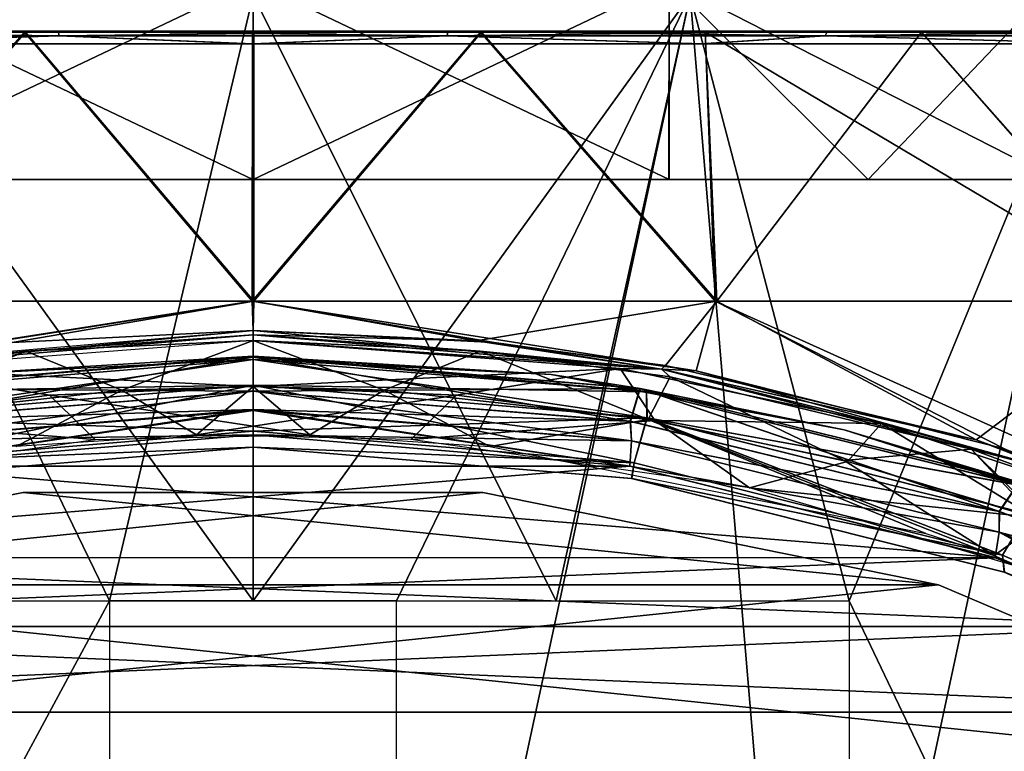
# Model space of a CAD drawing. Header units: millimetres. Extents: x -214 to 214, y -69 to 583.
# Tile 84 of 93: x -10 to 32, y 533 to 564. Entities that reach past the tile are written whole.
import ezdxf

# ---------------------------------------------------------------- set-up
doc = ezdxf.new("R2010")
doc.units = ezdxf.units.MM
doc.header["$LTSCALE"] = 62.021132
for name, color, linetype in [('210', 7, 'CONTINUOUS'), ('214', 7, 'CONTINUOUS'), ('215', 7, 'CONTINUOUS'), ('216', 7, 'CONTINUOUS'), ('536', 7, 'CONTINUOUS'), ('537', 7, 'CONTINUOUS'), ('538', 7, 'CONTINUOUS'), ('551', 7, 'CONTINUOUS'), ('552', 7, 'CONTINUOUS'), ('553', 7, 'CONTINUOUS'), ('554', 7, 'CONTINUOUS'), ('555', 7, 'CONTINUOUS'), ('556', 7, 'CONTINUOUS'), ('566', 7, 'CONTINUOUS'), ('572', 7, 'CONTINUOUS'), ('573', 7, 'CONTINUOUS'), ('574', 7, 'CONTINUOUS'), ('589', 7, 'CONTINUOUS'), ('590', 7, 'CONTINUOUS'), ('591', 7, 'CONTINUOUS'), ('592', 7, 'CONTINUOUS'), ('593', 7, 'CONTINUOUS'), ('609', 7, 'CONTINUOUS'), ('618', 7, 'CONTINUOUS'), ('619', 7, 'CONTINUOUS'), ('620', 7, 'CONTINUOUS'), ('623', 7, 'CONTINUOUS'), ('628', 7, 'CONTINUOUS'), ('629', 7, 'CONTINUOUS'), ('630', 7, 'CONTINUOUS'), ('631', 7, 'CONTINUOUS'), ('632', 7, 'CONTINUOUS'), ('633', 7, 'CONTINUOUS'), ('636', 7, 'CONTINUOUS'), ('641', 7, 'CONTINUOUS'), ('642', 7, 'CONTINUOUS')]:
    doc.layers.add(name, color=color, linetype=linetype)

msp = doc.modelspace()

# ---------------------------------------------------------------- linework, layer by layer
at = {"layer": '210', "color": 7, "linetype": 'Continuous'}
for points in [[(-13.005, 539.5, 71.324), (0, 539.5, 72.5), (-18.764, 565.5, 70.03), (-13.005, 539.5, 71.324)], [(-18.764, 565.5, 70.03), (0, 539.5, 72.5), (0, 565.5, 72.5), (-18.764, 565.5, 70.03)], [(0, 539.5, 72.5), (13.005, 539.5, 71.324), (0, 565.5, 72.5), (0, 539.5, 72.5)], [(0, 565.5, 72.5), (13.005, 539.5, 71.324), (18.764, 565.5, 70.03), (0, 565.5, 72.5)], [(13.005, 539.5, 71.324), (25.588, 539.5, 67.834), (18.764, 565.5, 70.03), (13.005, 539.5, 71.324)], [(18.764, 565.5, 70.03), (25.588, 539.5, 67.834), (36.25, 565.5, 62.787), (18.764, 565.5, 70.03)], [(25.588, 539.5, 67.834), (41.109, 507, 59.718), (36.25, 565.5, 62.787), (25.588, 539.5, 67.834)], [(25.588, 507, 67.834), (41.109, 507, 59.718), (25.588, 539.5, 67.834), (25.588, 507, 67.834)]]:
    msp.add_3dface(points, dxfattribs=at)
at = {"layer": '214', "color": 7, "linetype": 'Continuous'}
for points in [[(-23.691, 507, -68.52), (-18.764, 565.5, -70.03), (-6.16, 539.5, -72.238), (-23.691, 507, -68.52)], [(-18.764, 565.5, -70.03), (0, 565.5, -72.5), (-6.16, 539.5, -72.238), (-18.764, 565.5, -70.03)], [(-6.16, 539.5, -72.238), (0, 565.5, -72.5), (0, 539.5, -72.5), (-6.16, 539.5, -72.238)], [(0, 565.5, -72.5), (18.764, 565.5, -70.03), (0, 539.5, -72.5), (0, 565.5, -72.5)], [(0, 539.5, -72.5), (18.764, 565.5, -70.03), (6.16, 539.5, -72.238), (0, 539.5, -72.5)], [(6.16, 539.5, -72.238), (18.764, 565.5, -70.03), (6.16, 507, -72.238), (6.16, 539.5, -72.238)], [(6.16, 507, -72.238), (18.764, 565.5, -70.03), (23.691, 507, -68.52), (6.16, 507, -72.238)], [(18.764, 565.5, -70.03), (36.25, 565.5, -62.787), (23.691, 507, -68.52), (18.764, 565.5, -70.03)], [(23.691, 507, -68.52), (36.25, 565.5, -62.787), (39.76, 507, -60.625), (23.691, 507, -68.52)], [(-6.16, 507, -72.238), (-23.691, 507, -68.52), (-6.16, 539.5, -72.238), (-6.16, 507, -72.238)]]:
    msp.add_3dface(points, dxfattribs=at)
at = {"layer": '215', "color": 7, "linetype": 'Continuous'}
for points in [[(-17.849, 557.58, -66.652), (-0.003, 557.58, -69), (-17.859, 566.08, -66.649), (-17.849, 557.58, -66.652)], [(-17.859, 566.08, -66.649), (-0.003, 557.58, -69), (0, 566.08, -69), (-17.859, 566.08, -66.649)], [(-0.003, 557.58, -69), (17.854, 557.58, -66.65), (0, 566.08, -69), (-0.003, 557.58, -69)], [(0, 566.08, -69), (17.854, 557.58, -66.65), (17.859, 566.08, -66.649), (0, 566.08, -69)], [(17.854, 557.58, -66.65), (34.485, 557.58, -59.765), (17.859, 566.08, -66.649), (17.854, 557.58, -66.65)], [(17.859, 566.08, -66.649), (34.485, 557.58, -59.765), (34.5, 566.08, -59.756), (17.859, 566.08, -66.649)]]:
    msp.add_3dface(points, dxfattribs=at)
at = {"layer": '216', "color": 7, "linetype": 'Continuous'}
for points in [[(-17.859, 566.08, 66.649), (0, 566.08, 69), (-17.854, 557.58, 66.65), (-17.859, 566.08, 66.649)], [(-17.854, 557.58, 66.65), (0, 566.08, 69), (0.003, 557.58, 69), (-17.854, 557.58, 66.65)], [(0, 566.08, 69), (17.859, 566.08, 66.649), (0.003, 557.58, 69), (0, 566.08, 69)], [(0.003, 557.58, 69), (17.859, 566.08, 66.649), (17.849, 557.58, 66.652), (0.003, 557.58, 69)], [(17.849, 557.58, 66.652), (17.859, 566.08, 66.649), (26.404, 557.58, 63.748), (17.849, 557.58, 66.652)], [(17.859, 566.08, 66.649), (34.5, 566.08, 59.756), (26.404, 557.58, 63.748), (17.859, 566.08, 66.649)], [(34.5, 566.08, 59.756), (34.5, 557.58, 59.756), (26.404, 557.58, 63.748), (34.5, 566.08, 59.756)]]:
    msp.add_3dface(points, dxfattribs=at)
at = {"layer": '536', "color": 7, "linetype": 'Continuous'}
for points in [[(-16.178, 545.286, -101.85), (0, 546.631, -101.367), (16.176, 545.286, -101.85), (-16.178, 545.286, -101.85)], [(-31.848, 541.356, -103.24), (-16.178, 545.286, -101.85), (31.846, 541.357, -103.24), (-31.848, 541.356, -103.24)], [(31.846, 541.357, -103.24), (-16.178, 545.286, -101.85), (16.176, 545.286, -101.85), (31.846, 541.357, -103.24)], [(-39.431, 538.407, -104.26), (-31.848, 541.356, -103.24), (39.43, 538.407, -104.26), (-39.431, 538.407, -104.26)], [(39.43, 538.407, -104.26), (-31.848, 541.356, -103.24), (31.846, 541.357, -103.24), (39.43, 538.407, -104.26)], [(-47.069, 534.721, -105.51), (-39.431, 538.407, -104.26), (47.069, 534.721, -105.51), (-47.069, 534.721, -105.51)], [(47.069, 534.721, -105.51), (-39.431, 538.407, -104.26), (39.43, 538.407, -104.26), (47.069, 534.721, -105.51)], [(-52.744, 512.634, -112.397), (-47.069, 534.721, -105.51), (52.744, 512.636, -112.396), (-52.744, 512.634, -112.397)], [(52.744, 512.636, -112.396), (-47.069, 534.721, -105.51), (47.069, 534.721, -105.51), (52.744, 512.636, -112.396)]]:
    msp.add_3dface(points, dxfattribs=at)
at = {"layer": '537', "color": 7, "linetype": 'Continuous'}
for points in [[(-16.197, 547.205, -100.429), (0, 548.509, -99.957), (-16.25, 546.377, -101.259), (-16.197, 547.205, -100.429)], [(-16.25, 546.377, -101.259), (0, 548.509, -99.957), (0, 547.709, -100.778), (-16.25, 546.377, -101.259)], [(-16.178, 545.286, -101.85), (-16.25, 546.377, -101.259), (0, 547.709, -100.778), (-16.178, 545.286, -101.85)], [(-16.178, 545.286, -101.85), (0, 547.709, -100.778), (0, 547.678, -100.801), (-16.178, 545.286, -101.85)], [(0, 546.631, -101.367), (-16.178, 545.286, -101.85), (0, 547.678, -100.801), (0, 546.631, -101.367)]]:
    msp.add_3dface(points, dxfattribs=at)
at = {"layer": '538', "color": 7, "linetype": 'Continuous'}
for points in [[(0, 547.709, -100.778), (0, 548.509, -99.957), (16.182, 547.211, -100.423), (0, 547.709, -100.778)], [(0, 547.678, -100.801), (0, 547.709, -100.778), (16.25, 546.377, -101.259), (0, 547.678, -100.801)], [(16.25, 546.377, -101.259), (0, 547.709, -100.778), (16.182, 547.211, -100.423), (16.25, 546.377, -101.259)], [(0, 546.631, -101.367), (0, 547.678, -100.801), (16.25, 546.377, -101.259), (0, 546.631, -101.367)], [(32.017, 543.337, -101.794), (16.25, 546.377, -101.259), (16.182, 547.211, -100.423), (32.017, 543.337, -101.794)], [(16.176, 545.286, -101.85), (0, 546.631, -101.367), (16.25, 546.377, -101.259), (16.176, 545.286, -101.85)], [(16.176, 545.286, -101.85), (16.25, 546.377, -101.259), (32.018, 542.444, -102.66), (16.176, 545.286, -101.85)], [(32.018, 542.444, -102.66), (16.25, 546.377, -101.259), (32.017, 543.337, -101.794), (32.018, 542.444, -102.66)], [(31.846, 541.357, -103.24), (16.176, 545.286, -101.85), (32.018, 542.444, -102.66), (31.846, 541.357, -103.24)], [(39.761, 540.424, -102.803), (32.018, 542.444, -102.66), (32.017, 543.337, -101.794), (39.761, 540.424, -102.803)], [(31.846, 541.357, -103.24), (32.018, 542.444, -102.66), (46.864, 536.105, -104.84), (31.846, 541.357, -103.24)], [(46.864, 536.105, -104.84), (32.018, 542.444, -102.66), (46.98, 536.312, -104.664), (46.864, 536.105, -104.84)], [(46.98, 536.312, -104.664), (32.018, 542.444, -102.66), (39.761, 540.424, -102.803), (46.98, 536.312, -104.664)], [(39.43, 538.407, -104.26), (31.846, 541.357, -103.24), (46.864, 536.105, -104.84), (39.43, 538.407, -104.26)]]:
    msp.add_3dface(points, dxfattribs=at)
at = {"layer": '551', "color": 7, "linetype": 'Continuous'}
for points in [[(-16.352, 545.43, -100.099), (0, 546.101, -99.858), (0, 546.779, -99.612), (-16.352, 545.43, -100.099)], [(0, 546.779, -99.612), (0, 546.101, -99.858), (16.362, 545.426, -100.101), (0, 546.779, -99.612)], [(-16.252, 544.756, -100.341), (0, 546.101, -99.858), (-16.352, 545.43, -100.099), (-16.252, 544.756, -100.341)], [(16.362, 545.426, -100.101), (0, 546.101, -99.858), (16.247, 544.757, -100.34), (16.362, 545.426, -100.101)], [(32.172, 541.462, -101.508), (16.362, 545.426, -100.101), (16.247, 544.757, -100.34), (32.172, 541.462, -101.508)], [(32.242, 540.741, -101.76), (32.172, 541.462, -101.508), (16.247, 544.757, -100.34), (32.242, 540.741, -101.76)], [(47.872, 534.613, -103.858), (32.172, 541.462, -101.508), (32.242, 540.741, -101.76), (47.872, 534.613, -103.858)], [(47.715, 533.988, -104.068), (47.872, 534.613, -103.858), (32.242, 540.741, -101.76), (47.715, 533.988, -104.068)]]:
    msp.add_3dface(points, dxfattribs=at)
at = {"layer": '552', "color": 7, "linetype": 'Continuous'}
for points in [[(-16.906, 547.357, -97.362), (0, 546.779, -99.612), (0, 548.759, -96.856), (-16.906, 547.357, -97.362)], [(0, 546.779, -99.612), (16.362, 545.426, -100.101), (0, 548.759, -96.856), (0, 546.779, -99.612)], [(0, 548.759, -96.856), (16.362, 545.426, -100.101), (16.916, 547.356, -97.363), (0, 548.759, -96.856)], [(-16.352, 545.43, -100.099), (0, 546.779, -99.612), (-16.906, 547.357, -97.362), (-16.352, 545.43, -100.099)], [(16.362, 545.426, -100.101), (32.172, 541.462, -101.508), (16.916, 547.356, -97.363), (16.362, 545.426, -100.101)], [(16.916, 547.356, -97.363), (32.172, 541.462, -101.508), (33.24, 543.24, -98.824), (16.916, 547.356, -97.363)], [(32.172, 541.462, -101.508), (47.872, 534.613, -103.858), (33.24, 543.24, -98.824), (32.172, 541.462, -101.508)]]:
    msp.add_3dface(points, dxfattribs=at)
at = {"layer": '553', "color": 7, "linetype": 'Continuous'}
for points in [[(0, 549.961, -97.927), (-16.197, 547.205, -100.429), (-16.617, 548.613, -98.42), (0, 549.961, -97.927)], [(0, 548.509, -99.957), (-16.197, 547.205, -100.429), (0, 549.961, -97.927), (0, 548.509, -99.957)], [(0, 548.509, -99.957), (0, 549.961, -97.927), (16.607, 548.614, -98.42), (0, 548.509, -99.957)], [(16.182, 547.211, -100.423), (0, 548.509, -99.957), (16.607, 548.614, -98.42), (16.182, 547.211, -100.423)], [(32.017, 543.337, -101.794), (16.182, 547.211, -100.423), (16.607, 548.614, -98.42), (32.017, 543.337, -101.794)], [(32.868, 544.59, -99.867), (32.017, 543.337, -101.794), (16.607, 548.614, -98.42), (32.868, 544.59, -99.867)], [(39.761, 540.424, -102.803), (32.017, 543.337, -101.794), (32.868, 544.59, -99.867), (39.761, 540.424, -102.803)]]:
    msp.add_3dface(points, dxfattribs=at)
at = {"layer": '554', "color": 7, "linetype": 'Continuous'}
for points in [[(-16.887, 548.474, -98.004), (0, 549.866, -97.495), (-12.794, 549.213, -97.982), (-16.887, 548.474, -98.004)], [(0, 549.961, -97.927), (-16.617, 548.613, -98.42), (0, 550.009, -97.689), (0, 549.961, -97.927)], [(-16.617, 548.613, -98.42), (-12.794, 549.213, -97.982), (0, 550.009, -97.689), (-16.617, 548.613, -98.42)], [(0, 550.009, -97.689), (-12.794, 549.213, -97.982), (0, 550.005, -97.675), (0, 550.009, -97.689)], [(-12.794, 549.213, -97.982), (0, 549.866, -97.495), (0, 550.005, -97.675), (-12.794, 549.213, -97.982)]]:
    msp.add_3dface(points, dxfattribs=at)
at = {"layer": '555', "color": 7, "linetype": 'Continuous'}
for points in [[(0, 549.961, -97.927), (0, 550.009, -97.689), (12.794, 549.213, -97.982), (0, 549.961, -97.927)], [(0, 550.009, -97.689), (0, 550.005, -97.675), (16.89, 548.473, -98.004), (0, 550.009, -97.689)], [(12.794, 549.213, -97.982), (0, 550.009, -97.689), (16.89, 548.473, -98.004), (12.794, 549.213, -97.982)], [(0, 550.005, -97.675), (0, 549.866, -97.495), (16.89, 548.473, -98.004), (0, 550.005, -97.675)], [(16.607, 548.614, -98.42), (0, 549.961, -97.927), (12.794, 549.213, -97.982), (16.607, 548.614, -98.42)], [(16.607, 548.614, -98.42), (12.794, 549.213, -97.982), (25.366, 546.846, -98.84), (16.607, 548.614, -98.42)], [(25.366, 546.846, -98.84), (12.794, 549.213, -97.982), (16.89, 548.473, -98.004), (25.366, 546.846, -98.84)], [(32.868, 544.59, -99.867), (16.607, 548.614, -98.42), (25.366, 546.846, -98.84), (32.868, 544.59, -99.867)], [(33.148, 544.418, -99.474), (25.366, 546.846, -98.84), (16.89, 548.473, -98.004), (33.148, 544.418, -99.474)], [(32.868, 544.59, -99.867), (25.366, 546.846, -98.84), (37.509, 542.97, -100.218), (32.868, 544.59, -99.867)], [(37.509, 542.97, -100.218), (25.366, 546.846, -98.84), (33.148, 544.418, -99.474), (37.509, 542.97, -100.218)]]:
    msp.add_3dface(points, dxfattribs=at)
at = {"layer": '556', "color": 7, "linetype": 'Continuous'}
for points in [[(0, 548.759, -96.856), (0, 549.866, -97.495), (-16.887, 548.474, -98.004), (0, 548.759, -96.856)], [(0, 548.759, -96.856), (16.916, 547.356, -97.363), (0, 549.866, -97.495), (0, 548.759, -96.856)], [(0, 549.866, -97.495), (16.916, 547.356, -97.363), (16.89, 548.473, -98.004), (0, 549.866, -97.495)], [(-16.906, 547.357, -97.362), (0, 548.759, -96.856), (-16.887, 548.474, -98.004), (-16.906, 547.357, -97.362)], [(16.916, 547.356, -97.363), (33.148, 544.418, -99.474), (16.89, 548.473, -98.004), (16.916, 547.356, -97.363)], [(16.916, 547.356, -97.363), (33.24, 543.24, -98.824), (33.148, 544.418, -99.474), (16.916, 547.356, -97.363)]]:
    msp.add_3dface(points, dxfattribs=at)
at = {"layer": '566', "color": 7, "linetype": 'Continuous'}
for points in [[(-9.867, 544.159, -99.28), (-29.422, 540.185, -100.683), (29.418, 540.187, -100.682), (-9.867, 544.159, -99.28)], [(9.863, 544.16, -99.28), (-9.867, 544.159, -99.28), (29.418, 540.187, -100.682), (9.863, 544.16, -99.28)], [(-29.422, 540.185, -100.683), (-48.423, 532.104, -103.43), (29.418, 540.187, -100.682), (-29.422, 540.185, -100.683)], [(29.418, 540.187, -100.682), (-48.423, 532.104, -103.43), (48.423, 532.104, -103.43), (29.418, 540.187, -100.682)]]:
    msp.add_3dface(points, dxfattribs=at)
at = {"layer": '572', "color": 7, "linetype": 'Continuous'}
for points in [[(16.178, 545.286, 101.85), (0, 546.631, 101.367), (-16.176, 545.286, 101.85), (16.178, 545.286, 101.85)], [(31.848, 541.356, 103.24), (16.178, 545.286, 101.85), (-31.846, 541.357, 103.24), (31.848, 541.356, 103.24)], [(-31.846, 541.357, 103.24), (16.178, 545.286, 101.85), (-16.176, 545.286, 101.85), (-31.846, 541.357, 103.24)], [(-39.43, 538.407, 104.26), (31.848, 541.356, 103.24), (-31.846, 541.357, 103.24), (-39.43, 538.407, 104.26)], [(39.431, 538.407, 104.26), (31.848, 541.356, 103.24), (-39.43, 538.407, 104.26), (39.431, 538.407, 104.26)], [(47.069, 534.721, 105.51), (39.431, 538.407, 104.26), (-47.069, 534.721, 105.51), (47.069, 534.721, 105.51)], [(-47.069, 534.721, 105.51), (39.431, 538.407, 104.26), (-39.43, 538.407, 104.26), (-47.069, 534.721, 105.51)], [(52.744, 512.634, 112.397), (47.069, 534.721, 105.51), (-52.744, 512.636, 112.396), (52.744, 512.634, 112.397)], [(-52.744, 512.636, 112.396), (47.069, 534.721, 105.51), (-47.069, 534.721, 105.51), (-52.744, 512.636, 112.396)]]:
    msp.add_3dface(points, dxfattribs=at)
at = {"layer": '573', "color": 7, "linetype": 'Continuous'}
for points in [[(16.197, 547.205, 100.429), (0, 548.509, 99.957), (16.25, 546.377, 101.259), (16.197, 547.205, 100.429)], [(16.25, 546.377, 101.259), (0, 548.509, 99.957), (0, 547.709, 100.778), (16.25, 546.377, 101.259)], [(16.178, 545.286, 101.85), (16.25, 546.377, 101.259), (0, 547.709, 100.778), (16.178, 545.286, 101.85)], [(16.178, 545.286, 101.85), (0, 547.709, 100.778), (0, 547.678, 100.801), (16.178, 545.286, 101.85)], [(0, 546.631, 101.367), (16.178, 545.286, 101.85), (0, 547.678, 100.801), (0, 546.631, 101.367)], [(32.032, 543.334, 101.792), (16.197, 547.205, 100.429), (16.25, 546.377, 101.259), (32.032, 543.334, 101.792)], [(16.178, 545.286, 101.85), (32.019, 542.444, 102.66), (16.25, 546.377, 101.259), (16.178, 545.286, 101.85)], [(32.019, 542.444, 102.66), (32.032, 543.334, 101.792), (16.25, 546.377, 101.259), (32.019, 542.444, 102.66)], [(16.178, 545.286, 101.85), (31.848, 541.356, 103.24), (32.019, 542.444, 102.66), (16.178, 545.286, 101.85)], [(39.753, 540.425, 102.804), (32.032, 543.334, 101.792), (32.019, 542.444, 102.66), (39.753, 540.425, 102.804)], [(31.848, 541.356, 103.24), (39.431, 538.407, 104.26), (32.019, 542.444, 102.66), (31.848, 541.356, 103.24)], [(39.431, 538.407, 104.26), (46.862, 536.104, 104.842), (32.019, 542.444, 102.66), (39.431, 538.407, 104.26)], [(46.862, 536.104, 104.842), (39.753, 540.425, 102.804), (32.019, 542.444, 102.66), (46.862, 536.104, 104.842)]]:
    msp.add_3dface(points, dxfattribs=at)
at = {"layer": '574', "color": 7, "linetype": 'Continuous'}
for points in [[(0, 547.709, 100.778), (0, 548.509, 99.957), (-16.182, 547.211, 100.423), (0, 547.709, 100.778)], [(0, 547.678, 100.801), (0, 547.709, 100.778), (-16.25, 546.377, 101.259), (0, 547.678, 100.801)], [(-16.25, 546.377, 101.259), (0, 547.709, 100.778), (-16.182, 547.211, 100.423), (-16.25, 546.377, 101.259)], [(0, 546.631, 101.367), (0, 547.678, 100.801), (-16.25, 546.377, 101.259), (0, 546.631, 101.367)], [(-16.176, 545.286, 101.85), (0, 546.631, 101.367), (-16.25, 546.377, 101.259), (-16.176, 545.286, 101.85)]]:
    msp.add_3dface(points, dxfattribs=at)
at = {"layer": '589', "color": 7, "linetype": 'Continuous'}
for points in [[(0, 546.779, 99.612), (0, 546.101, 99.858), (-16.362, 545.426, 100.101), (0, 546.779, 99.612)], [(16.352, 545.43, 100.099), (0, 546.101, 99.858), (0, 546.779, 99.612), (16.352, 545.43, 100.099)], [(-16.362, 545.426, 100.101), (0, 546.101, 99.858), (-16.247, 544.757, 100.34), (-16.362, 545.426, 100.101)], [(16.252, 544.756, 100.341), (0, 546.101, 99.858), (16.352, 545.43, 100.099), (16.252, 544.756, 100.341)], [(32.161, 541.462, 101.507), (16.252, 544.756, 100.341), (16.352, 545.43, 100.099), (32.161, 541.462, 101.507)], [(32.247, 540.739, 101.76), (16.252, 544.756, 100.341), (32.161, 541.462, 101.507), (32.247, 540.739, 101.76)], [(47.872, 534.613, 103.858), (32.247, 540.739, 101.76), (32.161, 541.462, 101.507), (47.872, 534.613, 103.858)]]:
    msp.add_3dface(points, dxfattribs=at)
at = {"layer": '590', "color": 7, "linetype": 'Continuous'}
for points in [[(0, 548.759, 96.856), (-16.362, 545.426, 100.101), (-16.916, 547.356, 97.363), (0, 548.759, 96.856)], [(0, 546.779, 99.612), (-16.362, 545.426, 100.101), (0, 548.759, 96.856), (0, 546.779, 99.612)], [(16.906, 547.357, 97.362), (0, 546.779, 99.612), (0, 548.759, 96.856), (16.906, 547.357, 97.362)], [(16.352, 545.43, 100.099), (0, 546.779, 99.612), (16.906, 547.357, 97.362), (16.352, 545.43, 100.099)], [(32.161, 541.462, 101.507), (16.352, 545.43, 100.099), (16.906, 547.357, 97.362), (32.161, 541.462, 101.507)], [(33.231, 543.243, 98.823), (32.161, 541.462, 101.507), (16.906, 547.357, 97.362), (33.231, 543.243, 98.823)], [(47.872, 534.613, 103.858), (32.161, 541.462, 101.507), (33.231, 543.243, 98.823), (47.872, 534.613, 103.858)]]:
    msp.add_3dface(points, dxfattribs=at)
at = {"layer": '591', "color": 7, "linetype": 'Continuous'}
for points in [[(0, 548.509, 99.957), (0, 549.961, 97.927), (-16.607, 548.614, 98.42), (0, 548.509, 99.957)], [(0, 548.509, 99.957), (16.197, 547.205, 100.429), (0, 549.961, 97.927), (0, 548.509, 99.957)], [(0, 549.961, 97.927), (16.197, 547.205, 100.429), (16.617, 548.613, 98.42), (0, 549.961, 97.927)], [(-16.182, 547.211, 100.423), (0, 548.509, 99.957), (-16.607, 548.614, 98.42), (-16.182, 547.211, 100.423)], [(16.197, 547.205, 100.429), (32.032, 543.334, 101.792), (16.617, 548.613, 98.42), (16.197, 547.205, 100.429)], [(16.617, 548.613, 98.42), (32.032, 543.334, 101.792), (32.877, 544.587, 99.868), (16.617, 548.613, 98.42)], [(32.032, 543.334, 101.792), (39.753, 540.425, 102.804), (32.877, 544.587, 99.868), (32.032, 543.334, 101.792)]]:
    msp.add_3dface(points, dxfattribs=at)
at = {"layer": '592', "color": 7, "linetype": 'Continuous'}
for points in [[(0, 549.961, 97.927), (16.617, 548.613, 98.42), (0, 550.009, 97.689), (0, 549.961, 97.927)], [(16.617, 548.613, 98.42), (12.794, 549.213, 97.982), (0, 550.009, 97.689), (16.617, 548.613, 98.42)], [(0, 550.009, 97.689), (12.794, 549.213, 97.982), (0, 550.005, 97.675), (0, 550.009, 97.689)], [(12.794, 549.213, 97.982), (0, 549.866, 97.495), (0, 550.005, 97.675), (12.794, 549.213, 97.982)], [(16.887, 548.474, 98.004), (0, 549.866, 97.495), (12.794, 549.213, 97.982), (16.887, 548.474, 98.004)], [(16.617, 548.613, 98.42), (25.366, 546.846, 98.84), (12.794, 549.213, 97.982), (16.617, 548.613, 98.42)], [(25.366, 546.846, 98.84), (16.887, 548.474, 98.004), (12.794, 549.213, 97.982), (25.366, 546.846, 98.84)], [(16.617, 548.613, 98.42), (32.877, 544.587, 99.868), (25.366, 546.846, 98.84), (16.617, 548.613, 98.42)], [(33.146, 544.419, 99.474), (16.887, 548.474, 98.004), (25.366, 546.846, 98.84), (33.146, 544.419, 99.474)], [(32.877, 544.587, 99.868), (37.509, 542.97, 100.218), (25.366, 546.846, 98.84), (32.877, 544.587, 99.868)], [(37.509, 542.97, 100.218), (33.146, 544.419, 99.474), (25.366, 546.846, 98.84), (37.509, 542.97, 100.218)]]:
    msp.add_3dface(points, dxfattribs=at)
at = {"layer": '593', "color": 7, "linetype": 'Continuous'}
for points in [[(0, 548.759, 96.856), (-16.916, 547.356, 97.363), (0, 549.866, 97.495), (0, 548.759, 96.856)], [(0, 549.866, 97.495), (-16.916, 547.356, 97.363), (-16.89, 548.473, 98.004), (0, 549.866, 97.495)], [(0, 548.759, 96.856), (0, 549.866, 97.495), (16.887, 548.474, 98.004), (0, 548.759, 96.856)], [(16.906, 547.357, 97.362), (0, 548.759, 96.856), (16.887, 548.474, 98.004), (16.906, 547.357, 97.362)], [(16.906, 547.357, 97.362), (16.887, 548.474, 98.004), (33.146, 544.419, 99.474), (16.906, 547.357, 97.362)], [(33.231, 543.243, 98.823), (16.906, 547.357, 97.362), (33.146, 544.419, 99.474), (33.231, 543.243, 98.823)]]:
    msp.add_3dface(points, dxfattribs=at)
at = {"layer": '609', "color": 7, "linetype": 'Continuous'}
for points in [[(-9.863, 544.16, 99.28), (9.867, 544.159, 99.28), (-29.418, 540.187, 100.682), (-9.863, 544.16, 99.28)], [(9.867, 544.159, 99.28), (29.422, 540.185, 100.683), (-29.418, 540.187, 100.682), (9.867, 544.159, 99.28)], [(-29.418, 540.187, 100.682), (48.423, 532.104, 103.43), (-48.423, 532.104, 103.43), (-29.418, 540.187, 100.682)], [(29.422, 540.185, 100.683), (48.423, 532.104, 103.43), (-29.418, 540.187, 100.682), (29.422, 540.185, 100.683)]]:
    msp.add_3dface(points, dxfattribs=at)
at = {"layer": '618', "color": 7, "linetype": 'Continuous'}
for points in [[(0, 548.7, 96.591), (-8.731, 548.328, 96.726), (2.431, 546.624, 99.455), (0, 548.7, 96.591)], [(5.633, 548.546, 96.647), (0, 548.7, 96.591), (2.431, 546.624, 99.455), (5.633, 548.546, 96.647)], [(-8.731, 548.328, 96.726), (-17.251, 547.242, 97.117), (-6.773, 546.424, 99.528), (-8.731, 548.328, 96.726)], [(2.431, 546.624, 99.455), (-8.731, 548.328, 96.726), (-6.773, 546.424, 99.528), (2.431, 546.624, 99.455)], [(5.633, 548.546, 96.647), (2.431, 546.624, 99.455), (10.166, 546.134, 99.633), (5.633, 548.546, 96.647)], [(16.959, 547.291, 97.1), (5.633, 548.546, 96.647), (10.166, 546.134, 99.633), (16.959, 547.291, 97.1)], [(28.871, 542.39, 100.967), (16.959, 547.291, 97.1), (10.166, 546.134, 99.633), (28.871, 542.39, 100.967)], [(25.371, 545.522, 97.731), (16.959, 547.291, 97.1), (31.816, 541.451, 101.3), (25.371, 545.522, 97.731)], [(31.816, 541.451, 101.3), (16.959, 547.291, 97.1), (28.871, 542.39, 100.967), (31.816, 541.451, 101.3)], [(-6.773, 546.424, 99.528), (-17.251, 547.242, 97.117), (-21.309, 544.351, 100.273), (-6.773, 546.424, 99.528)], [(33.57, 543.075, 98.593), (25.371, 545.522, 97.731), (33.919, 542.954, 98.635), (33.57, 543.075, 98.593)], [(33.919, 542.954, 98.635), (25.371, 545.522, 97.731), (31.816, 541.451, 101.3), (33.919, 542.954, 98.635)], [(33.919, 542.954, 98.635), (31.816, 541.451, 101.3), (47.891, 534.47, 103.695), (33.919, 542.954, 98.635)]]:
    msp.add_3dface(points, dxfattribs=at)
at = {"layer": '619', "color": 7, "linetype": 'Continuous'}
for points in [[(-15.76, 549.471, 96.96), (0, 548.7, 96.591), (0, 550.671, 96.522), (-15.76, 549.471, 96.96)], [(-17.251, 547.242, 97.117), (-8.731, 548.328, 96.726), (-15.76, 549.471, 96.96), (-17.251, 547.242, 97.117)], [(-8.731, 548.328, 96.726), (0, 548.7, 96.591), (-15.76, 549.471, 96.96), (-8.731, 548.328, 96.726)]]:
    msp.add_3dface(points, dxfattribs=at)
at = {"layer": '620', "color": 7, "linetype": 'Continuous'}
for points in [[(-19.91, 552.366, 92.299), (-0.035, 552.366, 94.422), (-9.811, 563.908, 73.64), (-19.91, 552.366, 92.299)], [(-19.404, 563.908, 71.711), (-19.91, 552.366, 92.299), (-9.811, 563.908, 73.64), (-19.404, 563.908, 71.711)], [(-9.811, 563.908, 73.64), (-0.035, 552.366, 94.422), (-0.031, 563.908, 74.29), (-9.811, 563.908, 73.64)], [(-0.035, 552.366, 94.422), (19.841, 552.366, 92.314), (9.767, 563.908, 73.645), (-0.035, 552.366, 94.422)], [(-0.031, 563.908, 74.29), (-0.035, 552.366, 94.422), (9.767, 563.908, 73.645), (-0.031, 563.908, 74.29)], [(9.767, 563.908, 73.645), (19.841, 552.366, 92.314), (19.404, 563.908, 71.712), (9.767, 563.908, 73.645)], [(19.841, 552.366, 92.314), (38.828, 552.366, 86.07), (19.404, 563.908, 71.712), (19.841, 552.366, 92.314)], [(19.404, 563.908, 71.712), (38.828, 552.366, 86.07), (28.694, 563.908, 68.525), (19.404, 563.908, 71.712)], [(28.694, 563.908, 68.525), (38.828, 552.366, 86.07), (37.481, 563.908, 64.142), (28.694, 563.908, 68.525)], [(-0.035, 552.366, 94.422), (-19.91, 552.366, 92.299), (-17.707, 549.6, 96.832), (-0.035, 552.366, 94.422)], [(0, 551.105, 96.284), (-0.035, 552.366, 94.422), (-17.707, 549.6, 96.832), (0, 551.105, 96.284)], [(19.841, 552.366, 92.314), (-0.035, 552.366, 94.422), (19.022, 549.368, 96.915), (19.841, 552.366, 92.314)], [(19.022, 549.368, 96.915), (-0.035, 552.366, 94.422), (10.346, 550.595, 96.469), (19.022, 549.368, 96.915)], [(10.346, 550.595, 96.469), (-0.035, 552.366, 94.422), (0, 551.105, 96.284), (10.346, 550.595, 96.469)], [(32.257, 546.026, 98.119), (19.841, 552.366, 92.314), (19.022, 549.368, 96.915), (32.257, 546.026, 98.119)], [(38.828, 552.366, 86.07), (19.841, 552.366, 92.314), (41.563, 542.539, 99.348), (38.828, 552.366, 86.07)], [(41.563, 542.539, 99.348), (19.841, 552.366, 92.314), (32.257, 546.026, 98.119), (41.563, 542.539, 99.348)]]:
    msp.add_3dface(points, dxfattribs=at)
at = {"layer": '623', "color": 7, "linetype": 'Continuous'}
for points in [[(-19.404, 563.908, 71.711), (-9.811, 563.908, 73.64), (-24.659, 563.95, 69.695), (-19.404, 563.908, 71.711)], [(-24.659, 563.95, 69.695), (-9.811, 563.908, 73.64), (-8.362, 563.95, 73.454), (-24.659, 563.95, 69.695)], [(-24.556, 563.757, 69.404), (-24.659, 563.95, 69.695), (-8.362, 563.95, 73.454), (-24.556, 563.757, 69.404)], [(-8.328, 563.757, 73.148), (-24.556, 563.757, 69.404), (-8.362, 563.95, 73.454), (-8.328, 563.757, 73.148)], [(-9.811, 563.908, 73.64), (-0.031, 563.908, 74.29), (-8.362, 563.95, 73.454), (-9.811, 563.908, 73.64)], [(-8.362, 563.95, 73.454), (-0.031, 563.908, 74.29), (8.362, 563.95, 73.454), (-8.362, 563.95, 73.454)], [(-8.328, 563.757, 73.148), (-8.362, 563.95, 73.454), (8.362, 563.95, 73.454), (-8.328, 563.757, 73.148)], [(8.328, 563.757, 73.148), (-8.328, 563.757, 73.148), (8.362, 563.95, 73.454), (8.328, 563.757, 73.148)], [(-0.031, 563.908, 74.29), (9.767, 563.908, 73.645), (8.362, 563.95, 73.454), (-0.031, 563.908, 74.29)], [(24.556, 563.757, 69.404), (8.328, 563.757, 73.148), (24.659, 563.95, 69.695), (24.556, 563.757, 69.404)], [(8.328, 563.757, 73.148), (8.362, 563.95, 73.454), (24.659, 563.95, 69.695), (8.328, 563.757, 73.148)], [(9.767, 563.908, 73.645), (19.404, 563.908, 71.712), (8.362, 563.95, 73.454), (9.767, 563.908, 73.645)], [(8.362, 563.95, 73.454), (19.404, 563.908, 71.712), (24.659, 563.95, 69.695), (8.362, 563.95, 73.454)], [(19.404, 563.908, 71.712), (28.694, 563.908, 68.525), (24.659, 563.95, 69.695), (19.404, 563.908, 71.712)], [(39.529, 563.757, 62.108), (24.556, 563.757, 69.404), (39.694, 563.95, 62.369), (39.529, 563.757, 62.108)], [(24.556, 563.757, 69.404), (24.659, 563.95, 69.695), (39.694, 563.95, 62.369), (24.556, 563.757, 69.404)], [(28.694, 563.908, 68.525), (37.481, 563.908, 64.142), (24.659, 563.95, 69.695), (28.694, 563.908, 68.525)], [(24.659, 563.95, 69.695), (37.481, 563.908, 64.142), (39.694, 563.95, 62.369), (24.659, 563.95, 69.695)], [(-8.328, 563.757, 73.148), (-19.215, 563.414, 70.944), (-24.556, 563.757, 69.404), (-8.328, 563.757, 73.148)], [(0, 563.414, 73.5), (-19.215, 563.414, 70.944), (-8.328, 563.757, 73.148), (0, 563.414, 73.5)], [(8.328, 563.757, 73.148), (0, 563.414, 73.5), (-8.328, 563.757, 73.148), (8.328, 563.757, 73.148)], [(0.058, 563.414, 73.5), (0, 563.414, 73.5), (8.328, 563.757, 73.148), (0.058, 563.414, 73.5)], [(0.115, 563.414, 73.5), (0.058, 563.414, 73.5), (8.328, 563.757, 73.148), (0.115, 563.414, 73.5)], [(19.289, 563.414, 70.924), (0.115, 563.414, 73.5), (8.328, 563.757, 73.148), (19.289, 563.414, 70.924)], [(24.556, 563.757, 69.404), (19.289, 563.414, 70.924), (8.328, 563.757, 73.148), (24.556, 563.757, 69.404)], [(37.127, 563.414, 63.434), (19.289, 563.414, 70.924), (24.556, 563.757, 69.404), (37.127, 563.414, 63.434)], [(39.529, 563.757, 62.108), (37.127, 563.414, 63.434), (24.556, 563.757, 69.404), (39.529, 563.757, 62.108)]]:
    msp.add_3dface(points, dxfattribs=at)
at = {"layer": '628', "color": 7, "linetype": 'Continuous'}
for points in [[(10.346, 550.595, 96.469), (0, 551.105, 96.284), (17.529, 549.443, 96.992), (10.346, 550.595, 96.469)], [(0, 551.105, 96.284), (0, 550.925, 96.45), (17.529, 549.443, 96.992), (0, 551.105, 96.284)], [(0, 550.915, 96.455), (9.746, 550.213, 96.69), (0, 550.925, 96.45), (0, 550.915, 96.455)], [(0, 550.925, 96.45), (9.746, 550.213, 96.69), (17.529, 549.443, 96.992), (0, 550.925, 96.45)], [(0, 550.671, 96.522), (9.746, 550.213, 96.69), (0, 550.915, 96.455), (0, 550.671, 96.522)], [(19.022, 549.368, 96.915), (10.346, 550.595, 96.469), (17.529, 549.443, 96.992), (19.022, 549.368, 96.915)], [(9.746, 550.213, 96.69), (17.901, 549.12, 97.088), (17.529, 549.443, 96.992), (9.746, 550.213, 96.69)], [(19.022, 549.368, 96.915), (17.529, 549.443, 96.992), (34.505, 545.071, 98.561), (19.022, 549.368, 96.915)], [(17.901, 549.12, 97.088), (30.826, 546.01, 98.206), (17.529, 549.443, 96.992), (17.901, 549.12, 97.088)], [(17.529, 549.443, 96.992), (30.826, 546.01, 98.206), (34.505, 545.071, 98.561), (17.529, 549.443, 96.992)], [(32.257, 546.026, 98.119), (19.022, 549.368, 96.915), (34.505, 545.071, 98.561), (32.257, 546.026, 98.119)], [(30.826, 546.01, 98.206), (41.558, 542.049, 99.597), (34.505, 545.071, 98.561), (30.826, 546.01, 98.206)]]:
    msp.add_3dface(points, dxfattribs=at)
at = {"layer": '629', "color": 7, "linetype": 'Continuous'}
for points in [[(0, 548.7, 96.591), (5.633, 548.546, 96.647), (0, 550.671, 96.522), (0, 548.7, 96.591)], [(0, 550.671, 96.522), (5.633, 548.546, 96.647), (9.746, 550.213, 96.69), (0, 550.671, 96.522)], [(5.633, 548.546, 96.647), (16.959, 547.291, 97.1), (9.746, 550.213, 96.69), (5.633, 548.546, 96.647)], [(16.959, 547.291, 97.1), (17.901, 549.12, 97.088), (9.746, 550.213, 96.69), (16.959, 547.291, 97.1)], [(16.959, 547.291, 97.1), (25.371, 545.522, 97.731), (17.901, 549.12, 97.088), (16.959, 547.291, 97.1)], [(25.371, 545.522, 97.731), (30.826, 546.01, 98.206), (17.901, 549.12, 97.088), (25.371, 545.522, 97.731)], [(25.371, 545.522, 97.731), (33.57, 543.075, 98.593), (30.826, 546.01, 98.206), (25.371, 545.522, 97.731)], [(33.57, 543.075, 98.593), (33.919, 542.954, 98.635), (30.826, 546.01, 98.206), (33.57, 543.075, 98.593)], [(33.919, 542.954, 98.635), (41.558, 542.049, 99.597), (30.826, 546.01, 98.206), (33.919, 542.954, 98.635)]]:
    msp.add_3dface(points, dxfattribs=at)
at = {"layer": '630', "color": 7, "linetype": 'Continuous'}
for points in [[(-5.633, 548.546, -96.647), (0, 548.7, -96.591), (-2.431, 546.624, -99.455), (-5.633, 548.546, -96.647)], [(0, 548.7, -96.591), (8.731, 548.328, -96.726), (-2.431, 546.624, -99.455), (0, 548.7, -96.591)], [(-16.959, 547.291, -97.1), (-5.633, 548.546, -96.647), (-10.166, 546.134, -99.633), (-16.959, 547.291, -97.1)], [(-5.633, 548.546, -96.647), (-2.431, 546.624, -99.455), (-10.166, 546.134, -99.633), (-5.633, 548.546, -96.647)], [(-2.431, 546.624, -99.455), (8.731, 548.328, -96.726), (6.773, 546.424, -99.528), (-2.431, 546.624, -99.455)], [(8.731, 548.328, -96.726), (17.251, 547.242, -97.117), (6.773, 546.424, -99.528), (8.731, 548.328, -96.726)], [(6.773, 546.424, -99.528), (17.251, 547.242, -97.117), (21.309, 544.351, -100.273), (6.773, 546.424, -99.528)], [(17.251, 547.242, -97.117), (25.513, 545.485, -97.745), (21.309, 544.351, -100.273), (17.251, 547.242, -97.117)], [(25.513, 545.485, -97.745), (33.557, 543.079, -98.591), (21.309, 544.351, -100.273), (25.513, 545.485, -97.745)], [(21.309, 544.351, -100.273), (33.557, 543.079, -98.591), (34.889, 540.365, -101.68), (21.309, 544.351, -100.273)]]:
    msp.add_3dface(points, dxfattribs=at)
at = {"layer": '631', "color": 7, "linetype": 'Continuous'}
for points in [[(15.76, 549.471, -96.96), (0, 548.7, -96.591), (0, 550.671, -96.522), (15.76, 549.471, -96.96)], [(8.731, 548.328, -96.726), (0, 548.7, -96.591), (15.76, 549.471, -96.96), (8.731, 548.328, -96.726)], [(17.251, 547.242, -97.117), (8.731, 548.328, -96.726), (15.76, 549.471, -96.96), (17.251, 547.242, -97.117)], [(26.968, 547.121, -97.809), (17.251, 547.242, -97.117), (15.76, 549.471, -96.96), (26.968, 547.121, -97.809)], [(25.513, 545.485, -97.745), (17.251, 547.242, -97.117), (26.968, 547.121, -97.809), (25.513, 545.485, -97.745)], [(33.557, 543.079, -98.591), (25.513, 545.485, -97.745), (26.968, 547.121, -97.809), (33.557, 543.079, -98.591)], [(38.372, 543.363, -99.14), (33.557, 543.079, -98.591), (26.968, 547.121, -97.809), (38.372, 543.363, -99.14)]]:
    msp.add_3dface(points, dxfattribs=at)
at = {"layer": '632', "color": 7, "linetype": 'Continuous'}
for points in [[(0, 550.925, -96.45), (0, 551.105, -96.284), (9.577, 550.669, -96.44), (0, 550.925, -96.45)], [(17.529, 549.443, -96.992), (0, 550.925, -96.45), (9.577, 550.669, -96.44), (17.529, 549.443, -96.992)], [(0, 550.925, -96.45), (17.529, 549.443, -96.992), (0, 550.915, -96.455), (0, 550.925, -96.45)], [(17.529, 549.443, -96.992), (0, 550.671, -96.522), (0, 550.915, -96.455), (17.529, 549.443, -96.992)], [(15.76, 549.471, -96.96), (0, 550.671, -96.522), (17.529, 549.443, -96.992), (15.76, 549.471, -96.96)], [(17.707, 549.6, -96.832), (17.529, 549.443, -96.992), (9.577, 550.669, -96.44), (17.707, 549.6, -96.832)], [(26.968, 547.121, -97.809), (15.76, 549.471, -96.96), (17.529, 549.443, -96.992), (26.968, 547.121, -97.809)], [(31.033, 546.412, -97.982), (17.529, 549.443, -96.992), (17.707, 549.6, -96.832), (31.033, 546.412, -97.982)], [(26.968, 547.121, -97.809), (17.529, 549.443, -96.992), (34.505, 545.072, -98.561), (26.968, 547.121, -97.809)], [(34.505, 545.072, -98.561), (17.529, 549.443, -96.992), (31.033, 546.412, -97.982), (34.505, 545.072, -98.561)], [(38.372, 543.363, -99.14), (26.968, 547.121, -97.809), (34.505, 545.072, -98.561), (38.372, 543.363, -99.14)], [(41.389, 542.615, -99.32), (34.505, 545.072, -98.561), (31.033, 546.412, -97.982), (41.389, 542.615, -99.32)]]:
    msp.add_3dface(points, dxfattribs=at)
at = {"layer": '633', "color": 7, "linetype": 'Continuous'}
for points in [[(0.035, 552.366, -94.422), (-19.841, 552.366, -92.314), (-9.767, 563.908, -73.645), (0.035, 552.366, -94.422)], [(-9.767, 563.908, -73.645), (-19.841, 552.366, -92.314), (-19.404, 563.908, -71.712), (-9.767, 563.908, -73.645)], [(0.031, 563.908, -74.29), (0.035, 552.366, -94.422), (-9.767, 563.908, -73.645), (0.031, 563.908, -74.29)], [(9.811, 563.908, -73.64), (0.035, 552.366, -94.422), (0.031, 563.908, -74.29), (9.811, 563.908, -73.64)], [(19.91, 552.366, -92.299), (0.035, 552.366, -94.422), (9.811, 563.908, -73.64), (19.91, 552.366, -92.299)], [(19.404, 563.908, -71.711), (19.91, 552.366, -92.299), (9.811, 563.908, -73.64), (19.404, 563.908, -71.711)], [(28.695, 563.908, -68.525), (19.91, 552.366, -92.299), (19.404, 563.908, -71.711), (28.695, 563.908, -68.525)], [(38.893, 552.366, -86.04), (19.91, 552.366, -92.299), (28.695, 563.908, -68.525), (38.893, 552.366, -86.04)], [(37.491, 563.908, -64.137), (38.893, 552.366, -86.04), (28.695, 563.908, -68.525), (37.491, 563.908, -64.137)], [(-19.841, 552.366, -92.314), (0.035, 552.366, -94.422), (-19.022, 549.368, -96.915), (-19.841, 552.366, -92.314)], [(-19.022, 549.368, -96.915), (0.035, 552.366, -94.422), (-10.346, 550.595, -96.469), (-19.022, 549.368, -96.915)], [(0.035, 552.366, -94.422), (0, 551.105, -96.284), (-10.346, 550.595, -96.469), (0.035, 552.366, -94.422)], [(9.577, 550.669, -96.44), (0, 551.105, -96.284), (0.035, 552.366, -94.422), (9.577, 550.669, -96.44)], [(9.577, 550.669, -96.44), (0.035, 552.366, -94.422), (19.91, 552.366, -92.299), (9.577, 550.669, -96.44)], [(17.707, 549.6, -96.832), (9.577, 550.669, -96.44), (19.91, 552.366, -92.299), (17.707, 549.6, -96.832)], [(31.033, 546.412, -97.982), (17.707, 549.6, -96.832), (19.91, 552.366, -92.299), (31.033, 546.412, -97.982)], [(31.033, 546.412, -97.982), (19.91, 552.366, -92.299), (38.893, 552.366, -86.04), (31.033, 546.412, -97.982)], [(41.389, 542.615, -99.32), (31.033, 546.412, -97.982), (38.893, 552.366, -86.04), (41.389, 542.615, -99.32)]]:
    msp.add_3dface(points, dxfattribs=at)
at = {"layer": '636', "color": 7, "linetype": 'Continuous'}
for points in [[(-8.362, 563.95, -73.454), (-19.404, 563.908, -71.712), (-24.659, 563.95, -69.695), (-8.362, 563.95, -73.454)], [(-24.556, 563.757, -69.404), (-8.328, 563.757, -73.148), (-24.659, 563.95, -69.695), (-24.556, 563.757, -69.404)], [(-8.328, 563.757, -73.148), (-8.362, 563.95, -73.454), (-24.659, 563.95, -69.695), (-8.328, 563.757, -73.148)], [(-9.767, 563.908, -73.645), (-19.404, 563.908, -71.712), (-8.362, 563.95, -73.454), (-9.767, 563.908, -73.645)], [(0.031, 563.908, -74.29), (-9.767, 563.908, -73.645), (-8.362, 563.95, -73.454), (0.031, 563.908, -74.29)], [(8.362, 563.95, -73.454), (0.031, 563.908, -74.29), (-8.362, 563.95, -73.454), (8.362, 563.95, -73.454)], [(-8.328, 563.757, -73.148), (8.328, 563.757, -73.148), (-8.362, 563.95, -73.454), (-8.328, 563.757, -73.148)], [(8.328, 563.757, -73.148), (8.362, 563.95, -73.454), (-8.362, 563.95, -73.454), (8.328, 563.757, -73.148)], [(9.811, 563.908, -73.64), (0.031, 563.908, -74.29), (8.362, 563.95, -73.454), (9.811, 563.908, -73.64)], [(8.328, 563.757, -73.148), (24.556, 563.757, -69.404), (8.362, 563.95, -73.454), (8.328, 563.757, -73.148)], [(24.659, 563.95, -69.695), (9.811, 563.908, -73.64), (8.362, 563.95, -73.454), (24.659, 563.95, -69.695)], [(24.556, 563.757, -69.404), (24.659, 563.95, -69.695), (8.362, 563.95, -73.454), (24.556, 563.757, -69.404)], [(19.404, 563.908, -71.711), (9.811, 563.908, -73.64), (24.659, 563.95, -69.695), (19.404, 563.908, -71.711)], [(28.695, 563.908, -68.525), (19.404, 563.908, -71.711), (24.659, 563.95, -69.695), (28.695, 563.908, -68.525)], [(24.556, 563.757, -69.404), (39.529, 563.757, -62.108), (24.659, 563.95, -69.695), (24.556, 563.757, -69.404)], [(39.694, 563.95, -62.369), (28.695, 563.908, -68.525), (24.659, 563.95, -69.695), (39.694, 563.95, -62.369)], [(39.529, 563.757, -62.108), (39.694, 563.95, -62.369), (24.659, 563.95, -69.695), (39.529, 563.757, -62.108)], [(37.491, 563.908, -64.137), (28.695, 563.908, -68.525), (39.694, 563.95, -62.369), (37.491, 563.908, -64.137)], [(-24.556, 563.757, -69.404), (-19.289, 563.414, -70.924), (-8.328, 563.757, -73.148), (-24.556, 563.757, -69.404)], [(-19.289, 563.414, -70.924), (-0.115, 563.414, -73.5), (-8.328, 563.757, -73.148), (-19.289, 563.414, -70.924)], [(-0.058, 563.414, -73.5), (0, 563.414, -73.5), (-8.328, 563.757, -73.148), (-0.058, 563.414, -73.5)], [(-8.328, 563.757, -73.148), (0, 563.414, -73.5), (8.328, 563.757, -73.148), (-8.328, 563.757, -73.148)], [(-0.115, 563.414, -73.5), (-0.058, 563.414, -73.5), (-8.328, 563.757, -73.148), (-0.115, 563.414, -73.5)], [(0, 563.414, -73.5), (19.215, 563.414, -70.944), (8.328, 563.757, -73.148), (0, 563.414, -73.5)], [(8.328, 563.757, -73.148), (19.215, 563.414, -70.944), (24.556, 563.757, -69.404), (8.328, 563.757, -73.148)], [(19.215, 563.414, -70.944), (37.093, 563.414, -63.453), (24.556, 563.757, -69.404), (19.215, 563.414, -70.944)], [(24.556, 563.757, -69.404), (37.093, 563.414, -63.453), (39.529, 563.757, -62.108), (24.556, 563.757, -69.404)]]:
    msp.add_3dface(points, dxfattribs=at)
at = {"layer": '641', "color": 7, "linetype": 'Continuous'}
for points in [[(0, 551.105, -96.284), (0, 550.925, -96.45), (-17.529, 549.443, -96.992), (0, 551.105, -96.284)], [(-10.346, 550.595, -96.469), (0, 551.105, -96.284), (-17.529, 549.443, -96.992), (-10.346, 550.595, -96.469)], [(0, 550.925, -96.45), (-9.746, 550.213, -96.69), (-17.529, 549.443, -96.992), (0, 550.925, -96.45)], [(0, 550.925, -96.45), (0, 550.915, -96.455), (-9.746, 550.213, -96.69), (0, 550.925, -96.45)], [(0, 550.915, -96.455), (0, 550.671, -96.522), (-9.746, 550.213, -96.69), (0, 550.915, -96.455)], [(-9.746, 550.213, -96.69), (-17.901, 549.12, -97.088), (-17.529, 549.443, -96.992), (-9.746, 550.213, -96.69)]]:
    msp.add_3dface(points, dxfattribs=at)
at = {"layer": '642', "color": 7, "linetype": 'Continuous'}
for points in [[(0, 550.671, -96.522), (-5.633, 548.546, -96.647), (-9.746, 550.213, -96.69), (0, 550.671, -96.522)], [(0, 548.7, -96.591), (-5.633, 548.546, -96.647), (0, 550.671, -96.522), (0, 548.7, -96.591)], [(-16.959, 547.291, -97.1), (-17.901, 549.12, -97.088), (-9.746, 550.213, -96.69), (-16.959, 547.291, -97.1)], [(-5.633, 548.546, -96.647), (-16.959, 547.291, -97.1), (-9.746, 550.213, -96.69), (-5.633, 548.546, -96.647)]]:
    msp.add_3dface(points, dxfattribs=at)

doc.saveas('drawing.dxf')
